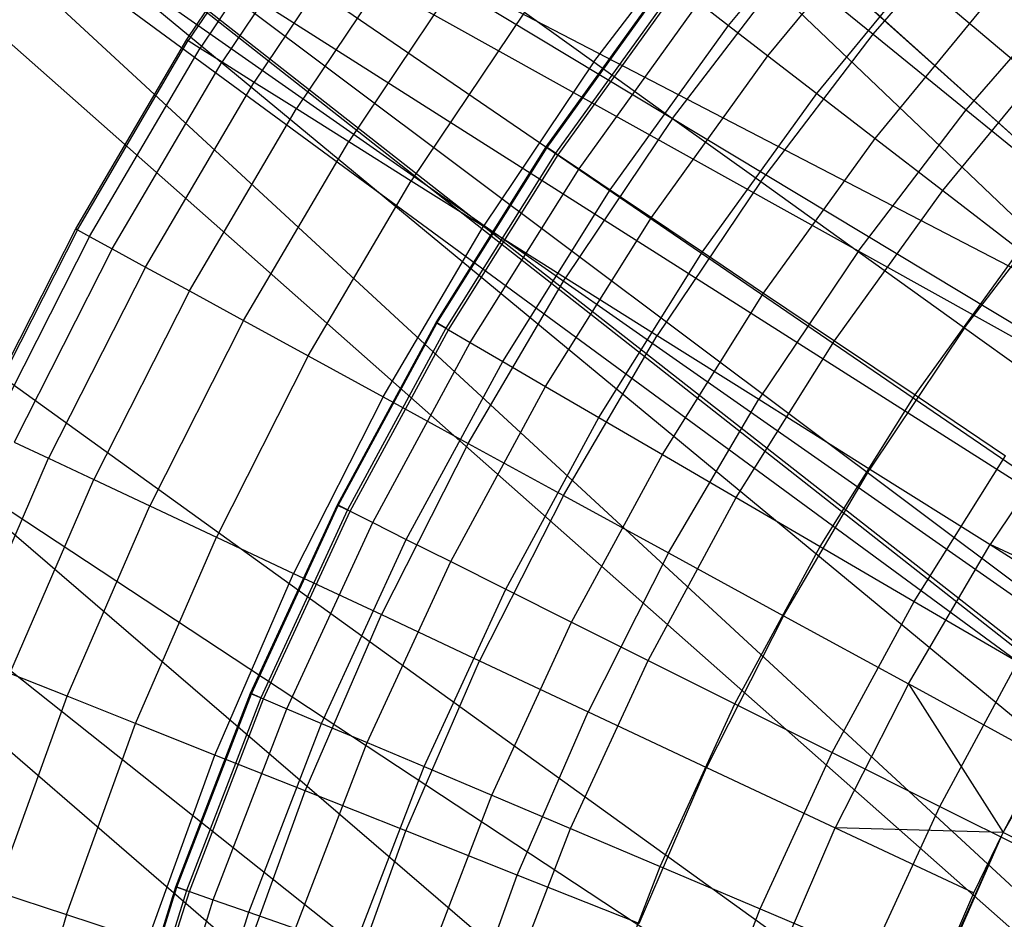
# Model space of a CAD drawing. Extents: x -390 to 397, y -401 to 400.
# Tile 22 of 192: x -254.36 to -250.11, y -291.37 to -287.5. Entities that reach past the tile are written whole.
import ezdxf

# ---------------------------------------------------------------- set-up
doc = ezdxf.new("R2010")
doc.units = 0
doc.header["$LTSCALE"] = 25.4
doc.layers.get('0').update_dxf_attribs({"linetype": 'CONTINUOUS'})

# ---------------------------------------------------------------- blocks, each defined once
blk = doc.blocks.new('FOURTY_ROUND_VII_ZWIS_STL')
at = {"color": 0}
for p, q in [((-248.3374, -289.138, -935.997), (-256.1226, -282.5689, -936)), ((-248.3374, -289.138, -935.997), (-256.1226, -282.5689, -936)), ((-248.5712, -289.3488, -935.9996), (-256.1226, -282.5689, -936)), ((-248.5712, -289.3488, -935.9996), (-256.1226, -282.5689, -936)), ((-256.1226, -282.5689, -934.5), (-248.57, -289.3474, -934.4995)), ((-256.1226, -282.5689, -934.5), (-248.57, -289.3474, -934.4995)), ((-256.1226, -282.5689, -934.5), (-248.7547, -289.6016, -934.4886)), ((-256.1226, -282.5689, -934.5), (-248.7547, -289.6016, -934.4886)), ((-245.2356, -294.5013, -934.2463), (-257.6438, -284.2473, -934.1234)), ((-257.6438, -284.2473, -934.1234), (-245.4487, -295.511, -933.9243)), ((-248.338, -291.5647, -934.3101), (-257.6438, -284.2473, -934.1234)), ((-245.2356, -294.5013, -934.2463), (-257.6438, -284.2473, -934.1234)), ((-248.5704, -291.3553, -934.3121), (-257.6438, -284.2473, -934.1234)), ((-248.338, -291.5647, -934.3101), (-257.6438, -284.2473, -934.1234)), ((-248.5704, -291.3553, -934.3121), (-257.6438, -284.2473, -934.1234)), ((-248.8823, -290.8151, -934.358), (-257.6438, -284.2473, -934.1234)), ((-248.8823, -290.8151, -934.358), (-257.6438, -284.2473, -934.1234)), ((-248.9475, -290.1948, -934.4319), (-257.6438, -284.2473, -934.1234)), ((-257.6438, -284.2473, -934.1234), (-248.7547, -289.6016, -934.4886)), ((-257.6438, -284.2473, -934.1234), (-248.7547, -289.6016, -934.4886)), ((-248.9475, -290.1948, -934.4319), (-257.6438, -284.2473, -934.1234)), ((-257.6438, -284.2473, -934.1234), (-245.4487, -295.511, -933.9243)), ((-248.8823, -290.8151, -935.8834), (-257.8865, -284.5151, -935.584)), ((-257.8865, -284.5151, -935.584), (-248.9475, -290.1948, -935.944)), ((-248.5712, -289.3488, -935.9996), (-257.8865, -284.5151, -935.584)), ((-248.5712, -289.3488, -935.9996), (-257.8865, -284.5151, -935.584)), ((-248.7547, -289.6016, -935.9907), (-257.8865, -284.5151, -935.584)), ((-248.7547, -289.6016, -935.9907), (-257.8865, -284.5151, -935.584)), ((-257.8865, -284.5151, -935.584), (-248.9475, -290.1948, -935.944)), ((-248.5704, -291.3553, -935.8459), (-257.8865, -284.5151, -935.584)), ((-248.8823, -290.8151, -935.8834), (-257.8865, -284.5151, -935.584)), ((-248.5704, -291.3553, -935.8459), (-257.8865, -284.5151, -935.584)), ((-245.4487, -295.511, -935.5325), (-257.8865, -284.5151, -935.584)), ((-245.4487, -295.511, -935.5325), (-257.8865, -284.5151, -935.584)), ((-245.4487, -295.511, -933.9243), (-259.0013, -285.7451, -933.034)), ((-259.0013, -285.7451, -933.034), (-245.2314, -297.5787, -933.0738)), ((-245.4487, -295.511, -933.9243), (-259.0013, -285.7451, -933.034)), ((-259.0013, -285.7451, -933.034), (-245.2314, -297.5787, -933.0738)), ((-245.4487, -295.511, -935.5325), (-259.4778, -286.2708, -934.3766)), ((-259.4778, -286.2708, -934.3766), (-245.1134, -298.6617, -934.3766)), ((-259.4778, -286.2708, -934.3766), (-245.1134, -298.6617, -934.3766)), ((-259.4778, -286.2708, -934.3766), (-245.2314, -297.5787, -934.8701)), ((-259.4778, -286.2708, -934.3766), (-245.2314, -297.5787, -934.8701)), ((-245.4487, -295.511, -935.5325), (-259.4778, -286.2708, -934.3766)), ((-253.6392, -287.5818, -989.9545), (-253.1119, -286.7971, -989.9545)), ((-253.6392, -287.5818, -989.9545), (-253.1119, -286.7971, -989.9545)), ((-253.1055, -286.8018, -988.4842), (-253.6324, -287.5861, -988.4842)), ((-253.1055, -286.8018, -988.4842), (-253.6324, -287.5861, -988.4842)), ((-253.0567, -286.8367, -987.0152), (-253.5817, -287.618, -987.0152)), ((-253.0567, -286.8367, -987.0152), (-253.5817, -287.618, -987.0152)), ((-251.303, -287.5209, -984.2618), (-250.7484, -286.8469, -984.2618)), ((-251.303, -287.5209, -984.2618), (-250.7484, -286.8469, -984.2618)), ((-252.9659, -286.9019, -985.5491), (-253.487, -287.6775, -985.5491)), ((-252.9659, -286.9019, -985.5491), (-253.487, -287.6775, -985.5491)), ((-250.6794, -287.5586, -975.5251), (-250.1562, -286.9544, -975.5251)), ((-250.6794, -287.5586, -975.5251), (-250.1562, -286.9544, -975.5251)), ((-252.8329, -286.9973, -984.088), (-253.3485, -287.7646, -984.088)), ((-252.8329, -286.9973, -984.088), (-253.3485, -287.7646, -984.088)), ((-251.8845, -287.6774, -978.3286), (-251.3663, -286.9995, -978.3286)), ((-251.8845, -287.6774, -978.3286), (-251.3663, -286.9995, -978.3286)), ((-251.1335, -287.6514, -982.827), (-250.5877, -286.988, -982.827)), ((-251.1335, -287.6514, -982.827), (-250.5877, -286.988, -982.827)), ((-252.658, -287.1227, -982.6336), (-253.1663, -287.8791, -982.6336)), ((-252.658, -287.1227, -982.6336), (-253.1663, -287.8791, -982.6336)), ((-250.923, -287.8136, -981.4009), (-250.388, -287.1633, -981.4009)), ((-250.923, -287.8136, -981.4009), (-250.388, -287.1633, -981.4009)), ((-252.4415, -287.278, -981.1876), (-252.9407, -288.0209, -981.1876)), ((-252.4415, -287.278, -981.1876), (-252.9407, -288.0209, -981.1876)), ((-251.5448, -287.9211, -976.919), (-251.0421, -287.2634, -976.919)), ((-251.5448, -287.9211, -976.919), (-251.0421, -287.2634, -976.919)), ((-251.0421, -287.2634, -976.919), (-250.6794, -287.5586, -975.5251)), ((-251.0421, -287.2634, -976.919), (-250.6794, -287.5586, -975.5251)), ((-252.089, -288.0436, -990.0501), (-251.5663, -287.3181, -990.0501)), ((-252.089, -288.0436, -990.0501), (-251.5663, -287.3181, -990.0501)), ((-252.0854, -288.046, -988.5995), (-251.5628, -287.3207, -988.5995)), ((-252.0854, -288.046, -988.5995), (-251.5628, -287.3207, -988.5995)), ((-250.2787, -287.8848, -974.1486), (-249.7761, -287.3044, -974.1486)), ((-250.2787, -287.8848, -974.1486), (-249.7761, -287.3044, -974.1486)), ((-251.5281, -287.3475, -991.5), (-252.0489, -288.0705, -991.5)), ((-251.5281, -287.3475, -991.5), (-252.0489, -288.0705, -991.5)), ((-252.0381, -288.0778, -987.15), (-251.5178, -287.3555, -987.15)), ((-252.0381, -288.0778, -987.15), (-251.5178, -287.3555, -987.15)), ((-250.6717, -288.0072, -979.9853), (-250.1496, -287.3726, -979.9853)), ((-250.6717, -288.0072, -979.9853), (-250.1496, -287.3726, -979.9853)), ((-251.9474, -288.1388, -985.7034), (-251.4311, -287.4222, -985.7034)), ((-251.9474, -288.1388, -985.7034), (-251.4311, -287.4222, -985.7034)), ((-251.4311, -287.4222, -985.7034), (-251.303, -287.5209, -984.2618)), ((-251.4311, -287.4222, -985.7034), (-251.303, -287.5209, -984.2618)), ((-252.1836, -287.463, -979.7521), (-252.672, -288.1898, -979.7521)), ((-252.1836, -287.463, -979.7521), (-252.672, -288.1898, -979.7521)), ((-252.1836, -287.463, -979.7521), (-251.8845, -287.6774, -978.3286)), ((-252.1836, -287.463, -979.7521), (-251.8845, -287.6774, -978.3286)), ((-251.8132, -288.2291, -984.2618), (-251.303, -287.5209, -984.2618)), ((-251.8132, -288.2291, -984.2618), (-251.303, -287.5209, -984.2618)), ((-251.303, -287.5209, -984.2618), (-251.1335, -287.6514, -982.827)), ((-251.303, -287.5209, -984.2618), (-251.1335, -287.6514, -982.827)), ((-251.1647, -288.1936, -975.5251), (-250.6794, -287.5586, -975.5251)), ((-251.1647, -288.1936, -975.5251), (-250.6794, -287.5586, -975.5251)), ((-250.6794, -287.5586, -975.5251), (-250.2787, -287.8848, -974.1486)), ((-250.6794, -287.5586, -975.5251), (-250.2787, -287.8848, -974.1486)), ((-254.1176, -288.3972, -989.9545), (-253.6392, -287.5818, -989.9545)), ((-254.1176, -288.3972, -989.9545), (-253.6392, -287.5818, -989.9545)), ((-254.1107, -288.401, -988.4842), (-253.6324, -287.5861, -988.4842)), ((-254.1107, -288.401, -988.4842), (-253.6324, -287.5861, -988.4842)), ((-254.0581, -288.4298, -987.0152), (-253.5817, -287.618, -987.0152)), ((-254.0581, -288.4298, -987.0152), (-253.5817, -287.618, -987.0152)), ((-253.6392, -287.5818, -989.9545), (-253.6324, -287.5861, -988.4842)), ((-253.6392, -287.5818, -989.9545), (-253.6324, -287.5861, -988.4842)), ((-253.6324, -287.5861, -988.4842), (-253.5817, -287.618, -987.0152)), ((-253.6324, -287.5861, -988.4842), (-253.5817, -287.618, -987.0152)), ((-253.5817, -287.618, -987.0152), (-253.487, -287.6775, -985.5491)), ((-253.5817, -287.618, -987.0152), (-253.487, -287.6775, -985.5491)), ((-250.3799, -288.232, -978.5822), (-249.8728, -287.6156, -978.5822)), ((-250.3799, -288.232, -978.5822), (-249.8728, -287.6156, -978.5822)), ((-251.6358, -288.3485, -982.827), (-251.1335, -287.6514, -982.827)), ((-251.6358, -288.3485, -982.827), (-251.1335, -287.6514, -982.827)), ((-251.1335, -287.6514, -982.827), (-250.923, -287.8136, -981.4009)), ((-251.1335, -287.6514, -982.827), (-250.923, -287.8136, -981.4009)), ((-253.9599, -288.4834, -985.5491), (-253.487, -287.6775, -985.5491)), ((-253.9599, -288.4834, -985.5491), (-253.487, -287.6775, -985.5491)), ((-253.487, -287.6775, -985.5491), (-253.3485, -287.7646, -984.088)), ((-253.487, -287.6775, -985.5491), (-253.3485, -287.7646, -984.088)), ((-251.8845, -287.6774, -978.3286), (-252.3604, -288.3856, -978.3286)), ((-251.8845, -287.6774, -978.3286), (-252.3604, -288.3856, -978.3286)), ((-251.8845, -287.6774, -978.3286), (-251.5448, -287.9211, -976.919)), ((-251.8845, -287.6774, -978.3286), (-251.5448, -287.9211, -976.919)), ((-253.8163, -288.5619, -984.088), (-253.3485, -287.7646, -984.088)), ((-253.8163, -288.5619, -984.088), (-253.3485, -287.7646, -984.088)), ((-253.3485, -287.7646, -984.088), (-253.1663, -287.8791, -982.6336)), ((-253.3485, -287.7646, -984.088), (-253.1663, -287.8791, -982.6336)), ((-251.4153, -288.4968, -981.4009), (-250.923, -287.8136, -981.4009)), ((-251.4153, -288.4968, -981.4009), (-250.923, -287.8136, -981.4009)), ((-250.923, -287.8136, -981.4009), (-250.6717, -288.0072, -979.9853)), ((-250.923, -287.8136, -981.4009), (-250.6717, -288.0072, -979.9853)), ((-253.6275, -288.6651, -982.6336), (-253.1663, -287.8791, -982.6336)), ((-253.6275, -288.6651, -982.6336), (-253.1663, -287.8791, -982.6336)), ((-253.1663, -287.8791, -982.6336), (-252.9407, -288.0209, -981.1876)), ((-253.1663, -287.8791, -982.6336), (-252.9407, -288.0209, -981.1876)), ((-250.7449, -288.4947, -974.1486), (-250.2787, -287.8848, -974.1486)), ((-250.7449, -288.4947, -974.1486), (-250.2787, -287.8848, -974.1486)), ((-250.2787, -287.8848, -974.1486), (-249.8404, -288.2414, -972.7912)), ((-250.2787, -287.8848, -974.1486), (-249.8404, -288.2414, -972.7912)), ((-251.5448, -287.9211, -976.919), (-252.0064, -288.6081, -976.919)), ((-251.5448, -287.9211, -976.919), (-252.0064, -288.6081, -976.919)), ((-251.5448, -287.9211, -976.919), (-251.1647, -288.1936, -975.5251)), ((-251.5448, -287.9211, -976.919), (-251.1647, -288.1936, -975.5251)), ((-253.3937, -288.7928, -981.1876), (-252.9407, -288.0209, -981.1876)), ((-253.3937, -288.7928, -981.1876), (-252.9407, -288.0209, -981.1876)), ((-252.9407, -288.0209, -981.1876), (-252.672, -288.1898, -979.7521)), ((-252.9407, -288.0209, -981.1876), (-252.672, -288.1898, -979.7521)), ((-252.5641, -288.801, -990.0501), (-252.089, -288.0436, -990.0501)), ((-252.5641, -288.801, -990.0501), (-252.089, -288.0436, -990.0501)), ((-252.089, -288.0436, -990.0501), (-252.0854, -288.046, -988.5995)), ((-252.089, -288.0436, -990.0501), (-252.0854, -288.046, -988.5995)), ((-252.0489, -288.0705, -991.5), (-252.089, -288.0436, -990.0501)), ((-252.0489, -288.0705, -991.5), (-252.089, -288.0436, -990.0501)), ((-251.1521, -288.6739, -979.9853), (-250.6717, -288.0072, -979.9853)), ((-251.1521, -288.6739, -979.9853), (-250.6717, -288.0072, -979.9853)), ((-250.6717, -288.0072, -979.9853), (-250.3799, -288.232, -978.5822)), ((-250.6717, -288.0072, -979.9853), (-250.3799, -288.232, -978.5822)), ((-252.5603, -288.8032, -988.5995), (-252.0854, -288.046, -988.5995)), ((-252.5603, -288.8032, -988.5995), (-252.0854, -288.046, -988.5995)), ((-252.0489, -288.0705, -991.5), (-252.5224, -288.8253, -991.5)), ((-252.0489, -288.0705, -991.5), (-252.5224, -288.8253, -991.5)), ((-252.5112, -288.8319, -987.15), (-252.0381, -288.0778, -987.15)), ((-252.5112, -288.8319, -987.15), (-252.0381, -288.0778, -987.15)), ((-252.0854, -288.046, -988.5995), (-252.0381, -288.0778, -987.15)), ((-252.0854, -288.046, -988.5995), (-252.0381, -288.0778, -987.15)), ((-252.0381, -288.0778, -987.15), (-251.9474, -288.1388, -985.7034)), ((-252.0381, -288.0778, -987.15), (-251.9474, -288.1388, -985.7034)), ((-252.4167, -288.887, -985.7034), (-251.9474, -288.1388, -985.7034)), ((-252.4167, -288.887, -985.7034), (-251.9474, -288.1388, -985.7034)), ((-251.9474, -288.1388, -985.7034), (-251.8132, -288.2291, -984.2618)), ((-251.9474, -288.1388, -985.7034), (-251.8132, -288.2291, -984.2618)), ((-253.1151, -288.9451, -979.7521), (-252.672, -288.1898, -979.7521)), ((-253.1151, -288.9451, -979.7521), (-252.672, -288.1898, -979.7521)), ((-252.672, -288.1898, -979.7521), (-252.3604, -288.3856, -978.3286)), ((-252.672, -288.1898, -979.7521), (-252.3604, -288.3856, -978.3286)), ((-251.1647, -288.1936, -975.5251), (-251.6105, -288.857, -975.5251)), ((-251.1647, -288.1936, -975.5251), (-251.6105, -288.857, -975.5251)), ((-251.1647, -288.1936, -975.5251), (-250.7449, -288.4947, -974.1486)), ((-251.1647, -288.1936, -975.5251), (-250.7449, -288.4947, -974.1486)), ((-252.277, -288.9685, -984.2618), (-251.8132, -288.2291, -984.2618)), ((-252.277, -288.9685, -984.2618), (-251.8132, -288.2291, -984.2618)), ((-251.8132, -288.2291, -984.2618), (-251.6358, -288.3485, -982.827)), ((-251.8132, -288.2291, -984.2618), (-251.6358, -288.3485, -982.827)), ((-250.8465, -288.8795, -978.5822), (-250.3799, -288.232, -978.5822)), ((-250.8465, -288.8795, -978.5822), (-250.3799, -288.232, -978.5822)), ((-250.3799, -288.232, -978.5822), (-250.0481, -288.4876, -977.1933)), ((-250.3799, -288.232, -978.5822), (-250.0481, -288.4876, -977.1933)), ((-250.2858, -288.824, -972.7912), (-249.8404, -288.2414, -972.7912)), ((-250.2858, -288.824, -972.7912), (-249.8404, -288.2414, -972.7912)), ((-252.0923, -289.0763, -982.827), (-251.6358, -288.3485, -982.827)), ((-252.0923, -289.0763, -982.827), (-251.6358, -288.3485, -982.827)), ((-251.6358, -288.3485, -982.827), (-251.4153, -288.4968, -981.4009)), ((-251.6358, -288.3485, -982.827), (-251.4153, -288.4968, -981.4009)), ((-254.5455, -289.2402, -989.9545), (-254.1176, -288.3972, -989.9545)), ((-254.5455, -289.2402, -989.9545), (-254.1176, -288.3972, -989.9545)), ((-254.1107, -288.401, -988.4842), (-254.5383, -289.2436, -988.4842)), ((-254.1107, -288.401, -988.4842), (-254.5383, -289.2436, -988.4842)), ((-254.1176, -288.3972, -989.9545), (-254.1107, -288.401, -988.4842)), ((-254.1176, -288.3972, -989.9545), (-254.1107, -288.401, -988.4842)), ((-254.1107, -288.401, -988.4842), (-254.0581, -288.4298, -987.0152)), ((-254.1107, -288.401, -988.4842), (-254.0581, -288.4298, -987.0152)), ((-252.7922, -289.1215, -978.3286), (-252.3604, -288.3856, -978.3286)), ((-252.7922, -289.1215, -978.3286), (-252.3604, -288.3856, -978.3286)), ((-252.3604, -288.3856, -978.3286), (-252.0064, -288.6081, -976.919)), ((-252.3604, -288.3856, -978.3286), (-252.0064, -288.6081, -976.919)), ((-254.0581, -288.4298, -987.0152), (-254.484, -289.2691, -987.0152)), ((-254.0581, -288.4298, -987.0152), (-254.484, -289.2691, -987.0152)), ((-254.0581, -288.4298, -987.0152), (-253.9599, -288.4834, -985.5491)), ((-254.0581, -288.4298, -987.0152), (-253.9599, -288.4834, -985.5491)), ((-253.9599, -288.4834, -985.5491), (-254.3828, -289.3167, -985.5491)), ((-253.9599, -288.4834, -985.5491), (-254.3828, -289.3167, -985.5491)), ((-253.9599, -288.4834, -985.5491), (-253.8163, -288.5619, -984.088)), ((-253.9599, -288.4834, -985.5491), (-253.8163, -288.5619, -984.088)), ((-251.8627, -289.2102, -981.4009), (-251.4153, -288.4968, -981.4009)), ((-251.8627, -289.2102, -981.4009), (-251.4153, -288.4968, -981.4009)), ((-251.4153, -288.4968, -981.4009), (-251.1521, -288.6739, -979.9853)), ((-251.4153, -288.4968, -981.4009), (-251.1521, -288.6739, -979.9853)), ((-250.7449, -288.4947, -974.1486), (-251.1731, -289.1319, -974.1486)), ((-250.7449, -288.4947, -974.1486), (-251.1731, -289.1319, -974.1486)), ((-250.7449, -288.4947, -974.1486), (-250.2858, -288.824, -972.7912)), ((-250.7449, -288.4947, -974.1486), (-250.2858, -288.824, -972.7912)), ((-250.4989, -289.1134, -977.1933), (-250.0481, -288.4876, -977.1933)), ((-250.4989, -289.1134, -977.1933), (-250.0481, -288.4876, -977.1933)), ((-253.8163, -288.5619, -984.088), (-254.2347, -289.3862, -984.088)), ((-253.8163, -288.5619, -984.088), (-254.2347, -289.3862, -984.088)), ((-253.8163, -288.5619, -984.088), (-253.6275, -288.6651, -982.6336)), ((-253.8163, -288.5619, -984.088), (-253.6275, -288.6651, -982.6336)), ((-252.4254, -289.322, -976.919), (-252.0064, -288.6081, -976.919)), ((-252.4254, -289.322, -976.919), (-252.0064, -288.6081, -976.919)), ((-252.0064, -288.6081, -976.919), (-251.6105, -288.857, -975.5251)), ((-252.0064, -288.6081, -976.919), (-251.6105, -288.857, -975.5251)), ((-253.6275, -288.6651, -982.6336), (-254.0399, -289.4777, -982.6336)), ((-253.6275, -288.6651, -982.6336), (-254.0399, -289.4777, -982.6336)), ((-253.6275, -288.6651, -982.6336), (-253.3937, -288.7928, -981.1876)), ((-253.6275, -288.6651, -982.6336), (-253.3937, -288.7928, -981.1876)), ((-251.5887, -289.3701, -979.9853), (-251.1521, -288.6739, -979.9853)), ((-251.5887, -289.3701, -979.9853), (-251.1521, -288.6739, -979.9853)), ((-251.1521, -288.6739, -979.9853), (-250.8465, -288.8795, -978.5822)), ((-251.1521, -288.6739, -979.9853), (-250.8465, -288.8795, -978.5822)), ((-253.3937, -288.7928, -981.1876), (-253.7988, -289.591, -981.1876)), ((-253.3937, -288.7928, -981.1876), (-253.7988, -289.591, -981.1876)), ((-253.3937, -288.7928, -981.1876), (-253.1151, -288.9451, -979.7521)), ((-253.3937, -288.7928, -981.1876), (-253.1151, -288.9451, -979.7521)), ((-252.9897, -289.5874, -990.0501), (-252.5641, -288.801, -990.0501)), ((-252.9897, -289.5874, -990.0501), (-252.5641, -288.801, -990.0501)), ((-252.9858, -289.5893, -988.5995), (-252.5603, -288.8032, -988.5995)), ((-252.9858, -289.5893, -988.5995), (-252.5603, -288.8032, -988.5995)), ((-252.5641, -288.801, -990.0501), (-252.5603, -288.8032, -988.5995)), ((-252.5641, -288.801, -990.0501), (-252.5603, -288.8032, -988.5995)), ((-252.5224, -288.8253, -991.5), (-252.5641, -288.801, -990.0501)), ((-252.5224, -288.8253, -991.5), (-252.5641, -288.801, -990.0501)), ((-252.5603, -288.8032, -988.5995), (-252.5112, -288.8319, -987.15)), ((-252.5603, -288.8032, -988.5995), (-252.5112, -288.8319, -987.15)), ((-252.5224, -288.8253, -991.5), (-252.9465, -289.609, -991.5)), ((-252.5224, -288.8253, -991.5), (-252.9465, -289.609, -991.5)), ((-252.9349, -289.6148, -987.15), (-252.5112, -288.8319, -987.15)), ((-252.9349, -289.6148, -987.15), (-252.5112, -288.8319, -987.15)), ((-252.5112, -288.8319, -987.15), (-252.4167, -288.887, -985.7034)), ((-252.5112, -288.8319, -987.15), (-252.4167, -288.887, -985.7034)), ((-250.2858, -288.824, -972.7912), (-250.6947, -289.4326, -972.7912)), ((-250.2858, -288.824, -972.7912), (-250.6947, -289.4326, -972.7912)), ((-250.2858, -288.824, -972.7912), (-249.7879, -289.181, -971.4547)), ((-250.2858, -288.824, -972.7912), (-249.7879, -289.181, -971.4547)), ((-252.8371, -289.6638, -985.7034), (-252.4167, -288.887, -985.7034)), ((-252.8371, -289.6638, -985.7034), (-252.4167, -288.887, -985.7034)), ((-252.4167, -288.887, -985.7034), (-252.277, -288.9685, -984.2618)), ((-252.4167, -288.887, -985.7034), (-252.277, -288.9685, -984.2618)), ((-252.015, -289.5463, -975.5251), (-251.6105, -288.857, -975.5251)), ((-252.015, -289.5463, -975.5251), (-251.6105, -288.857, -975.5251)), ((-251.6105, -288.857, -975.5251), (-251.1731, -289.1319, -974.1486)), ((-251.6105, -288.857, -975.5251), (-251.1731, -289.1319, -974.1486)), ((-251.2706, -289.5557, -978.5822), (-250.8465, -288.8795, -978.5822)), ((-251.2706, -289.5557, -978.5822), (-250.8465, -288.8795, -978.5822)), ((-250.8465, -288.8795, -978.5822), (-250.4989, -289.1134, -977.1933)), ((-250.8465, -288.8795, -978.5822), (-250.4989, -289.1134, -977.1933)), ((-253.1151, -288.9451, -979.7521), (-253.5115, -289.726, -979.7521)), ((-253.1151, -288.9451, -979.7521), (-253.5115, -289.726, -979.7521)), ((-253.1151, -288.9451, -979.7521), (-252.7922, -289.1215, -978.3286)), ((-253.1151, -288.9451, -979.7521), (-252.7922, -289.1215, -978.3286)), ((-252.6925, -289.7361, -984.2618), (-252.277, -288.9685, -984.2618)), ((-252.6925, -289.7361, -984.2618), (-252.277, -288.9685, -984.2618)), ((-252.277, -288.9685, -984.2618), (-252.0923, -289.0763, -982.827)), ((-252.277, -288.9685, -984.2618), (-252.0923, -289.0763, -982.827)), ((-252.5012, -289.8318, -982.827), (-252.0923, -289.0763, -982.827)), ((-252.5012, -289.8318, -982.827), (-252.0923, -289.0763, -982.827)), ((-252.0923, -289.0763, -982.827), (-251.8627, -289.2102, -981.4009)), ((-252.0923, -289.0763, -982.827), (-251.8627, -289.2102, -981.4009)), ((-252.7922, -289.1215, -978.3286), (-253.1784, -289.8824, -978.3286)), ((-252.7922, -289.1215, -978.3286), (-253.1784, -289.8824, -978.3286)), ((-252.7922, -289.1215, -978.3286), (-252.4254, -289.322, -976.919)), ((-252.7922, -289.1215, -978.3286), (-252.4254, -289.322, -976.919)), ((-251.5616, -289.7941, -974.1486), (-251.1731, -289.1319, -974.1486)), ((-251.5616, -289.7941, -974.1486), (-251.1731, -289.1319, -974.1486)), ((-251.1731, -289.1319, -974.1486), (-250.6947, -289.4326, -972.7912)), ((-251.1731, -289.1319, -974.1486), (-250.6947, -289.4326, -972.7912)), ((-250.9088, -289.7668, -977.1933), (-250.4989, -289.1134, -977.1933)), ((-250.9088, -289.7668, -977.1933), (-250.4989, -289.1134, -977.1933)), ((-250.4989, -289.1134, -977.1933), (-250.1098, -289.3752, -975.8206)), ((-250.4989, -289.1134, -977.1933), (-250.1098, -289.3752, -975.8206)), ((-249.7879, -289.181, -971.4547), (-250.176, -289.7586, -971.4547)), ((-249.7879, -289.181, -971.4547), (-250.176, -289.7586, -971.4547)), ((-252.2636, -289.9508, -981.4009), (-251.8627, -289.2102, -981.4009)), ((-252.2636, -289.9508, -981.4009), (-251.8627, -289.2102, -981.4009)), ((-251.8627, -289.2102, -981.4009), (-251.5887, -289.3701, -979.9853)), ((-251.8627, -289.2102, -981.4009), (-251.5887, -289.3701, -979.9853)), ((-254.3828, -289.3167, -985.5491), (-254.2347, -289.3862, -984.088)), ((-254.3828, -289.3167, -985.5491), (-254.2347, -289.3862, -984.088)), ((-252.4254, -289.322, -976.919), (-252.8, -290.0602, -976.919)), ((-252.4254, -289.322, -976.919), (-252.8, -290.0602, -976.919)), ((-252.4254, -289.322, -976.919), (-252.015, -289.5463, -975.5251)), ((-252.4254, -289.322, -976.919), (-252.015, -289.5463, -975.5251)), ((-254.6021, -290.2345, -984.088), (-254.2347, -289.3862, -984.088)), ((-254.6021, -290.2345, -984.088), (-254.2347, -289.3862, -984.088)), ((-254.2347, -289.3862, -984.088), (-254.0399, -289.4777, -982.6336)), ((-254.2347, -289.3862, -984.088), (-254.0399, -289.4777, -982.6336)), ((-251.9799, -290.0928, -979.9853), (-251.5887, -289.3701, -979.9853)), ((-251.9799, -290.0928, -979.9853), (-251.5887, -289.3701, -979.9853)), ((-251.5887, -289.3701, -979.9853), (-251.2706, -289.5557, -978.5822)), ((-251.5887, -289.3701, -979.9853), (-251.2706, -289.5557, -978.5822)), ((-250.5037, -290.0031, -975.8206), (-250.1098, -289.3752, -975.8206)), ((-250.5037, -290.0031, -975.8206), (-250.1098, -289.3752, -975.8206)), ((-251.0658, -290.065, -972.7912), (-250.6947, -289.4326, -972.7912)), ((-251.0658, -290.065, -972.7912), (-250.6947, -289.4326, -972.7912)), ((-250.6947, -289.4326, -972.7912), (-250.176, -289.7586, -971.4547)), ((-250.6947, -289.4326, -972.7912), (-250.176, -289.7586, -971.4547)), ((-254.4021, -290.314, -982.6336), (-254.0399, -289.4777, -982.6336)), ((-254.4021, -290.314, -982.6336), (-254.0399, -289.4777, -982.6336)), ((-254.0399, -289.4777, -982.6336), (-253.7988, -289.591, -981.1876)), ((-254.0399, -289.4777, -982.6336), (-253.7988, -289.591, -981.1876)), ((-252.015, -289.5463, -975.5251), (-252.3767, -290.259, -975.5251)), ((-252.015, -289.5463, -975.5251), (-252.3767, -290.259, -975.5251)), ((-252.015, -289.5463, -975.5251), (-251.5616, -289.7941, -974.1486)), ((-252.015, -289.5463, -975.5251), (-251.5616, -289.7941, -974.1486)), ((-251.6505, -290.2576, -978.5822), (-251.2706, -289.5557, -978.5822)), ((-251.6505, -290.2576, -978.5822), (-251.2706, -289.5557, -978.5822)), ((-251.2706, -289.5557, -978.5822), (-250.9088, -289.7668, -977.1933)), ((-251.2706, -289.5557, -978.5822), (-250.9088, -289.7668, -977.1933)), ((-254.1544, -290.4124, -981.1876), (-253.7988, -289.591, -981.1876)), ((-254.1544, -290.4124, -981.1876), (-253.7988, -289.591, -981.1876)), ((-253.7988, -289.591, -981.1876), (-253.5115, -289.726, -979.7521)), ((-253.7988, -289.591, -981.1876), (-253.5115, -289.726, -979.7521)), ((-253.364, -290.3994, -990.0501), (-252.9897, -289.5874, -990.0501)), ((-253.364, -290.3994, -990.0501), (-252.9897, -289.5874, -990.0501)), ((-253.36, -290.4011, -988.5995), (-252.9858, -289.5893, -988.5995)), ((-253.36, -290.4011, -988.5995), (-252.9858, -289.5893, -988.5995)), ((-252.9465, -289.609, -991.5), (-253.3196, -290.4182, -991.5)), ((-252.9465, -289.609, -991.5), (-253.3196, -290.4182, -991.5)), ((-252.9897, -289.5874, -990.0501), (-252.9858, -289.5893, -988.5995)), ((-252.9897, -289.5874, -990.0501), (-252.9858, -289.5893, -988.5995)), ((-252.9465, -289.609, -991.5), (-252.9897, -289.5874, -990.0501)), ((-252.9465, -289.609, -991.5), (-252.9897, -289.5874, -990.0501)), ((-252.9858, -289.5893, -988.5995), (-252.9349, -289.6148, -987.15)), ((-252.9858, -289.5893, -988.5995), (-252.9349, -289.6148, -987.15)), ((-253.3076, -290.4232, -987.15), (-252.9349, -289.6148, -987.15)), ((-253.3076, -290.4232, -987.15), (-252.9349, -289.6148, -987.15)), ((-252.9349, -289.6148, -987.15), (-252.8371, -289.6638, -985.7034)), ((-252.9349, -289.6148, -987.15), (-252.8371, -289.6638, -985.7034)), ((-253.2069, -290.4658, -985.7034), (-252.8371, -289.6638, -985.7034)), ((-253.2069, -290.4658, -985.7034), (-252.8371, -289.6638, -985.7034)), ((-252.8371, -289.6638, -985.7034), (-252.6925, -289.7361, -984.2618)), ((-252.8371, -289.6638, -985.7034), (-252.6925, -289.7361, -984.2618)), ((-253.8594, -290.5295, -979.7521), (-253.5115, -289.726, -979.7521)), ((-253.8594, -290.5295, -979.7521), (-253.5115, -289.726, -979.7521)), ((-253.5115, -289.726, -979.7521), (-253.1784, -289.8824, -978.3286)), ((-253.5115, -289.726, -979.7521), (-253.1784, -289.8824, -978.3286)), ((-253.0579, -290.5288, -984.2618), (-252.6925, -289.7361, -984.2618)), ((-253.0579, -290.5288, -984.2618), (-252.6925, -289.7361, -984.2618)), ((-252.6925, -289.7361, -984.2618), (-252.5012, -289.8318, -982.827)), ((-252.6925, -289.7361, -984.2618), (-252.5012, -289.8318, -982.827)), ((-251.2759, -290.4451, -977.1933), (-250.9088, -289.7668, -977.1933)), ((-251.2759, -290.4451, -977.1933), (-250.9088, -289.7668, -977.1933)), ((-250.9088, -289.7668, -977.1933), (-250.5037, -290.0031, -975.8206)), ((-250.9088, -289.7668, -977.1933), (-250.5037, -290.0031, -975.8206)), ((-250.5282, -290.3588, -971.4547), (-250.176, -289.7586, -971.4547)), ((-250.5282, -290.3588, -971.4547), (-250.176, -289.7586, -971.4547)), ((-249.5716, -290.037, -970.1406), (-250.176, -289.7586, -971.4547)), ((-250.176, -289.7586, -971.4547), (-249.6176, -290.1096, -970.1406)), ((-249.5716, -290.037, -970.1406), (-250.176, -289.7586, -971.4547)), ((-250.176, -289.7586, -971.4547), (-249.6176, -290.1096, -970.1406)), ((-251.5616, -289.7941, -974.1486), (-251.9091, -290.4787, -974.1486)), ((-251.5616, -289.7941, -974.1486), (-251.9091, -290.4787, -974.1486)), ((-251.5616, -289.7941, -974.1486), (-251.0658, -290.065, -972.7912)), ((-251.5616, -289.7941, -974.1486), (-251.0658, -290.065, -972.7912)), ((-252.8609, -290.6121, -982.827), (-252.5012, -289.8318, -982.827)), ((-252.8609, -290.6121, -982.827), (-252.5012, -289.8318, -982.827)), ((-252.5012, -289.8318, -982.827), (-252.2636, -289.9508, -981.4009)), ((-252.5012, -289.8318, -982.827), (-252.2636, -289.9508, -981.4009)), ((-253.5175, -290.6654, -978.3286), (-253.1784, -289.8824, -978.3286)), ((-253.5175, -290.6654, -978.3286), (-253.1784, -289.8824, -978.3286)), ((-253.1784, -289.8824, -978.3286), (-252.8, -290.0602, -976.919)), ((-253.1784, -289.8824, -978.3286), (-252.8, -290.0602, -976.919)), ((-252.6161, -290.7155, -981.4009), (-252.2636, -289.9508, -981.4009)), ((-252.6161, -290.7155, -981.4009), (-252.2636, -289.9508, -981.4009)), ((-252.2636, -289.9508, -981.4009), (-251.9799, -290.0928, -979.9853)), ((-252.2636, -289.9508, -981.4009), (-251.9799, -290.0928, -979.9853)), ((-250.8565, -290.655, -975.8206), (-250.5037, -290.0031, -975.8206)), ((-250.8565, -290.655, -975.8206), (-250.5037, -290.0031, -975.8206)), ((-250.5037, -290.0031, -975.8206), (-250.0559, -290.2644, -974.4657)), ((-250.5037, -290.0031, -975.8206), (-250.0559, -290.2644, -974.4657)), ((-250.1192, -290.9987, -957), (-249.5716, -290.037, -957)), ((-250.1192, -290.9987, -957), (-249.5716, -290.037, -957)), ((-253.1289, -290.8198, -976.919), (-252.8, -290.0602, -976.919)), ((-253.1289, -290.8198, -976.919), (-252.8, -290.0602, -976.919)), ((-252.8, -290.0602, -976.919), (-252.3767, -290.259, -975.5251)), ((-252.8, -290.0602, -976.919), (-252.3767, -290.259, -975.5251)), ((-251.0658, -290.065, -972.7912), (-251.3977, -290.7189, -972.7912)), ((-251.0658, -290.065, -972.7912), (-251.3977, -290.7189, -972.7912)), ((-251.0658, -290.065, -972.7912), (-250.5282, -290.3588, -971.4547)), ((-251.0658, -290.065, -972.7912), (-250.5282, -290.3588, -971.4547)), ((-252.324, -290.8391, -979.9853), (-251.9799, -290.0928, -979.9853)), ((-252.324, -290.8391, -979.9853), (-251.9799, -290.0928, -979.9853)), ((-251.9799, -290.0928, -979.9853), (-251.6505, -290.2576, -978.5822)), ((-251.9799, -290.0928, -979.9853), (-251.6505, -290.2576, -978.5822)), ((-252.6943, -290.9924, -975.5251), (-252.3767, -290.259, -975.5251)), ((-252.6943, -290.9924, -975.5251), (-252.3767, -290.259, -975.5251)), ((-252.3767, -290.259, -975.5251), (-251.9091, -290.4787, -974.1486)), ((-252.3767, -290.259, -975.5251), (-251.9091, -290.4787, -974.1486)), ((-251.9847, -290.9825, -978.5822), (-251.6505, -290.2576, -978.5822)), ((-251.9847, -290.9825, -978.5822), (-251.6505, -290.2576, -978.5822)), ((-251.6505, -290.2576, -978.5822), (-251.2759, -290.4451, -977.1933)), ((-251.6505, -290.2576, -978.5822), (-251.2759, -290.4451, -977.1933)), ((-250.3929, -290.887, -974.4657), (-250.0559, -290.2644, -974.4657)), ((-250.3929, -290.887, -974.4657), (-250.0559, -290.2644, -974.4657)), ((-254.1544, -290.4124, -981.1876), (-254.4021, -290.314, -982.6336)), ((-254.1544, -290.4124, -981.1876), (-254.4021, -290.314, -982.6336)), ((-250.5282, -290.3588, -971.4547), (-250.8431, -290.9794, -971.4547)), ((-250.5282, -290.3588, -971.4547), (-250.8431, -290.9794, -971.4547)), ((-249.9495, -290.6751, -970.1406), (-250.5282, -290.3588, -971.4547)), ((-250.5282, -290.3588, -971.4547), (-250.1192, -290.9987, -970.1406)), ((-249.9495, -290.6751, -970.1406), (-250.5282, -290.3588, -971.4547)), ((-250.5282, -290.3588, -971.4547), (-250.1192, -290.9987, -970.1406)), ((-254.4594, -291.2539, -981.1876), (-254.1544, -290.4124, -981.1876)), ((-254.4594, -291.2539, -981.1876), (-254.1544, -290.4124, -981.1876)), ((-253.8594, -290.5295, -979.7521), (-254.1544, -290.4124, -981.1876)), ((-253.8594, -290.5295, -979.7521), (-254.1544, -290.4124, -981.1876)), ((-253.6856, -291.2337, -990.0501), (-253.364, -290.3994, -990.0501)), ((-253.6856, -291.2337, -990.0501), (-253.364, -290.3994, -990.0501)), ((-253.6815, -291.2351, -988.5995), (-253.36, -290.4011, -988.5995)), ((-253.6815, -291.2351, -988.5995), (-253.36, -290.4011, -988.5995)), ((-253.3196, -290.4182, -991.5), (-253.6401, -291.2496, -991.5)), ((-253.3196, -290.4182, -991.5), (-253.6401, -291.2496, -991.5)), ((-253.364, -290.3994, -990.0501), (-253.36, -290.4011, -988.5995)), ((-253.364, -290.3994, -990.0501), (-253.36, -290.4011, -988.5995)), ((-253.3196, -290.4182, -991.5), (-253.364, -290.3994, -990.0501)), ((-253.3196, -290.4182, -991.5), (-253.364, -290.3994, -990.0501)), ((-253.36, -290.4011, -988.5995), (-253.3076, -290.4232, -987.15)), ((-253.36, -290.4011, -988.5995), (-253.3076, -290.4232, -987.15)), ((-253.6278, -291.2539, -987.15), (-253.3076, -290.4232, -987.15)), ((-253.6278, -291.2539, -987.15), (-253.3076, -290.4232, -987.15)), ((-253.3076, -290.4232, -987.15), (-253.2069, -290.4658, -985.7034)), ((-253.3076, -290.4232, -987.15), (-253.2069, -290.4658, -985.7034)), ((-251.5988, -291.1456, -977.1933), (-251.2759, -290.4451, -977.1933)), ((-251.5988, -291.1456, -977.1933), (-251.2759, -290.4451, -977.1933)), ((-251.2759, -290.4451, -977.1933), (-250.8565, -290.655, -975.8206)), ((-251.2759, -290.4451, -977.1933), (-250.8565, -290.655, -975.8206)), ((-253.5245, -291.2899, -985.7034), (-253.2069, -290.4658, -985.7034)), ((-253.5245, -291.2899, -985.7034), (-253.2069, -290.4658, -985.7034)), ((-253.2069, -290.4658, -985.7034), (-253.0579, -290.5288, -984.2618)), ((-253.2069, -290.4658, -985.7034), (-253.0579, -290.5288, -984.2618)), ((-252.2141, -291.1832, -974.1486), (-251.9091, -290.4787, -974.1486)), ((-252.2141, -291.1832, -974.1486), (-251.9091, -290.4787, -974.1486)), ((-251.9091, -290.4787, -974.1486), (-251.3977, -290.7189, -972.7912)), ((-251.9091, -290.4787, -974.1486), (-251.3977, -290.7189, -972.7912)), ((-254.1578, -291.3529, -979.7521), (-253.8594, -290.5295, -979.7521)), ((-254.1578, -291.3529, -979.7521), (-253.8594, -290.5295, -979.7521)), ((-253.5175, -290.6654, -978.3286), (-253.8594, -290.5295, -979.7521)), ((-253.5175, -290.6654, -978.3286), (-253.8594, -290.5295, -979.7521)), ((-253.3718, -291.3432, -984.2618), (-253.0579, -290.5288, -984.2618)), ((-253.3718, -291.3432, -984.2618), (-253.0579, -290.5288, -984.2618)), ((-253.0579, -290.5288, -984.2618), (-252.8609, -290.6121, -982.827)), ((-253.0579, -290.5288, -984.2618), (-252.8609, -290.6121, -982.827)), ((-253.1699, -291.4137, -982.827), (-252.8609, -290.6121, -982.827)), ((-253.1699, -291.4137, -982.827), (-252.8609, -290.6121, -982.827)), ((-252.8609, -290.6121, -982.827), (-252.6161, -290.7155, -981.4009)), ((-252.8609, -290.6121, -982.827), (-252.6161, -290.7155, -981.4009)), ((-253.8081, -291.4676, -978.3286), (-253.5175, -290.6654, -978.3286)), ((-253.8081, -291.4676, -978.3286), (-253.5175, -290.6654, -978.3286)), ((-253.1289, -290.8198, -976.919), (-253.5175, -290.6654, -978.3286)), ((-253.1289, -290.8198, -976.919), (-253.5175, -290.6654, -978.3286)), ((-251.1669, -291.3282, -975.8206), (-250.8565, -290.655, -975.8206)), ((-251.1669, -291.3282, -975.8206), (-250.8565, -290.655, -975.8206)), ((-250.8565, -290.655, -975.8206), (-250.3929, -290.887, -974.4657)), ((-250.8565, -290.655, -975.8206), (-250.3929, -290.887, -974.4657)), ((-250.1192, -290.9987, -970.1406), (-249.9495, -290.6751, -970.1406)), ((-250.1192, -290.9987, -957), (-249.9495, -290.6751, -970.1406)), ((-250.1192, -290.9987, -970.1406), (-249.9495, -290.6751, -970.1406)), ((-250.1192, -290.9987, -957), (-249.9495, -290.6751, -970.1406)), ((-252.919, -291.5013, -981.4009), (-252.6161, -290.7155, -981.4009)), ((-252.919, -291.5013, -981.4009), (-252.6161, -290.7155, -981.4009)), ((-252.6161, -290.7155, -981.4009), (-252.324, -290.8391, -979.9853)), ((-252.6161, -290.7155, -981.4009), (-252.324, -290.8391, -979.9853)), ((-251.689, -291.3918, -972.7912), (-251.3977, -290.7189, -972.7912)), ((-251.689, -291.3918, -972.7912), (-251.3977, -290.7189, -972.7912)), ((-251.3977, -290.7189, -972.7912), (-250.8431, -290.9794, -971.4547)), ((-251.3977, -290.7189, -972.7912), (-250.8431, -290.9794, -971.4547)), ((-253.4109, -291.598, -976.919), (-253.1289, -290.8198, -976.919)), ((-253.4109, -291.598, -976.919), (-253.1289, -290.8198, -976.919)), ((-252.6943, -290.9924, -975.5251), (-253.1289, -290.8198, -976.919)), ((-252.6943, -290.9924, -975.5251), (-253.1289, -290.8198, -976.919)), ((-252.6195, -291.6058, -979.9853), (-252.324, -290.8391, -979.9853)), ((-252.6195, -291.6058, -979.9853), (-252.324, -290.8391, -979.9853)), ((-252.324, -290.8391, -979.9853), (-251.9847, -290.9825, -978.5822)), ((-252.324, -290.8391, -979.9853), (-251.9847, -290.9825, -978.5822)), ((-250.6894, -291.53, -974.4657), (-250.3929, -290.887, -974.4657)), ((-250.6894, -291.53, -974.4657), (-250.3929, -290.887, -974.4657)), ((-250.3929, -290.887, -974.4657), (-249.8858, -291.1409, -973.1305)), ((-250.3929, -290.887, -974.4657), (-249.8858, -291.1409, -973.1305)), ((-252.9666, -291.7438, -975.5251), (-252.6943, -290.9924, -975.5251)), ((-252.9666, -291.7438, -975.5251), (-252.6943, -290.9924, -975.5251)), ((-252.2141, -291.1832, -974.1486), (-252.6943, -290.9924, -975.5251)), ((-252.2141, -291.1832, -974.1486), (-252.6943, -290.9924, -975.5251)), ((-252.2717, -291.7272, -978.5822), (-251.9847, -290.9825, -978.5822)), ((-252.2717, -291.7272, -978.5822), (-251.9847, -290.9825, -978.5822)), ((-251.9847, -290.9825, -978.5822), (-251.5988, -291.1456, -977.1933)), ((-251.9847, -290.9825, -978.5822), (-251.5988, -291.1456, -977.1933)), ((-251.1197, -291.618, -971.4547), (-250.8431, -290.9794, -971.4547)), ((-251.1197, -291.618, -971.4547), (-250.8431, -290.9794, -971.4547)), ((-250.1192, -290.9987, -970.1406), (-250.8431, -290.9794, -971.4547)), ((-250.8431, -290.9794, -971.4547), (-250.2462, -291.2598, -970.1406)), ((-250.1192, -290.9987, -970.1406), (-250.8431, -290.9794, -971.4547)), ((-250.8431, -290.9794, -971.4547), (-250.2462, -291.2598, -970.1406)), ((-250.5651, -292.0117, -957), (-250.1192, -290.9987, -957)), ((-250.5651, -292.0117, -957), (-250.1192, -290.9987, -957)), ((-250.5067, -291.8615, -970.1406), (-250.1192, -290.9987, -957)), ((-250.5067, -291.8615, -970.1406), (-250.1192, -290.9987, -957)), ((-250.2462, -291.2598, -970.1406), (-250.1192, -290.9987, -970.1406)), ((-250.2462, -291.2598, -970.1406), (-250.1192, -290.9987, -970.1406)), ((-250.2462, -291.2598, -970.1406), (-250.1192, -290.9987, -957)), ((-250.2462, -291.2598, -970.1406), (-250.1192, -290.9987, -957)), ((-250.1192, -290.9987, -970.1406), (-250.1192, -290.9987, -957)), ((-250.1192, -290.9987, -970.1406), (-250.1192, -290.9987, -957)), ((-247.216, -292.4594, -952), (-250.1192, -290.9987, -957)), ((-247.216, -292.4594, -952), (-250.1192, -290.9987, -957)), ((-252.4757, -291.905, -974.1486), (-252.2141, -291.1832, -974.1486)), ((-252.4757, -291.905, -974.1486), (-252.2141, -291.1832, -974.1486)), ((-251.689, -291.3918, -972.7912), (-252.2141, -291.1832, -974.1486)), ((-251.689, -291.3918, -972.7912), (-252.2141, -291.1832, -974.1486)), ((-251.8762, -291.8653, -977.1933), (-251.5988, -291.1456, -977.1933)), ((-251.8762, -291.8653, -977.1933), (-251.5988, -291.1456, -977.1933)), ((-251.5988, -291.1456, -977.1933), (-251.1669, -291.3282, -975.8206)), ((-251.5988, -291.1456, -977.1933), (-251.1669, -291.3282, -975.8206)), ((-254.4594, -291.2539, -981.1876), (-254.1578, -291.3529, -979.7521)), ((-254.4594, -291.2539, -981.1876), (-254.1578, -291.3529, -979.7521)), ((-253.953, -292.0869, -990.0501), (-253.6856, -291.2337, -990.0501)), ((-253.953, -292.0869, -990.0501), (-253.6856, -291.2337, -990.0501)), ((-253.9489, -292.0881, -988.5995), (-253.6815, -291.2351, -988.5995)), ((-253.9489, -292.0881, -988.5995), (-253.6815, -291.2351, -988.5995)), ((-253.6401, -291.2496, -991.5), (-253.9066, -292.0999, -991.5)), ((-253.6401, -291.2496, -991.5), (-253.9066, -292.0999, -991.5)), ((-253.8941, -292.1034, -987.15), (-253.6278, -291.2539, -987.15)), ((-253.8941, -292.1034, -987.15), (-253.6278, -291.2539, -987.15)), ((-253.6856, -291.2337, -990.0501), (-253.6815, -291.2351, -988.5995)), ((-253.6856, -291.2337, -990.0501), (-253.6815, -291.2351, -988.5995)), ((-253.6401, -291.2496, -991.5), (-253.6856, -291.2337, -990.0501)), ((-253.6401, -291.2496, -991.5), (-253.6856, -291.2337, -990.0501)), ((-253.6815, -291.2351, -988.5995), (-253.6278, -291.2539, -987.15)), ((-253.6815, -291.2351, -988.5995), (-253.6278, -291.2539, -987.15)), ((-253.6278, -291.2539, -987.15), (-253.5245, -291.2899, -985.7034)), ((-253.6278, -291.2539, -987.15), (-253.5245, -291.2899, -985.7034)), ((-250.5067, -291.8615, -970.1406), (-250.2462, -291.2598, -970.1406)), ((-250.5067, -291.8615, -970.1406), (-250.2462, -291.2598, -970.1406)), ((-253.7887, -292.1327, -985.7034), (-253.5245, -291.2899, -985.7034)), ((-253.7887, -292.1327, -985.7034), (-253.5245, -291.2899, -985.7034)), ((-253.5245, -291.2899, -985.7034), (-253.3718, -291.3432, -984.2618)), ((-253.5245, -291.2899, -985.7034), (-253.3718, -291.3432, -984.2618)), ((-254.1578, -291.3529, -979.7521), (-254.4054, -292.1928, -979.7521)), ((-254.1578, -291.3529, -979.7521), (-254.4054, -292.1928, -979.7521)), ((-254.1578, -291.3529, -979.7521), (-253.8081, -291.4676, -978.3286)), ((-254.1578, -291.3529, -979.7521), (-253.8081, -291.4676, -978.3286)), ((-253.6329, -292.1761, -984.2618), (-253.3718, -291.3432, -984.2618)), ((-253.6329, -292.1761, -984.2618), (-253.3718, -291.3432, -984.2618)), ((-253.3718, -291.3432, -984.2618), (-253.1699, -291.4137, -982.827)), ((-253.3718, -291.3432, -984.2618), (-253.1699, -291.4137, -982.827)), ((-251.4334, -292.0198, -975.8206), (-251.1669, -291.3282, -975.8206)), ((-251.4334, -292.0198, -975.8206), (-251.1669, -291.3282, -975.8206)), ((-251.1669, -291.3282, -975.8206), (-250.6894, -291.53, -974.4657)), ((-251.1669, -291.3282, -975.8206), (-250.6894, -291.53, -974.4657))]:
    blk.add_line(p, q, dxfattribs=at)

msp = doc.modelspace()

# ---------------------------------------------------------------- block references
at = {"color": 250}
msp.add_blockref('FOURTY_ROUND_VII_ZWIS_STL', (0, 0), dxfattribs=at)

doc.saveas('drawing.dxf')
